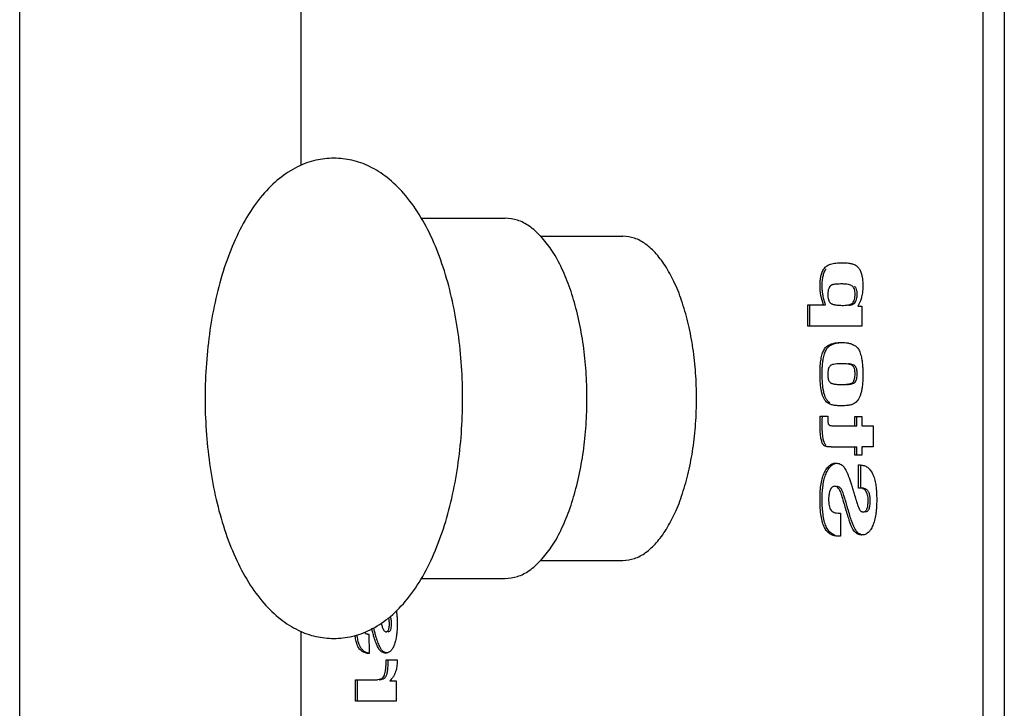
# Model space of a CAD drawing. Header units: millimetres. Extents: x 0 to 111311, y -48878 to -25280.
# Tile 223 of 244: x 106327.91 to 106336.11, y -28126.7 to -28120.97. Entities that reach past the tile are written whole.
import ezdxf

# ---------------------------------------------------------------- set-up
doc = ezdxf.new("R2010")
doc.units = ezdxf.units.MM

# ---------------------------------------------------------------- blocks, each defined once
blk = doc.blocks.new('A$C240905DC')
at = {"color": 7, "linetype": 'Continuous'}
for p, q in [((219.057, 1001.028), (219.057, 2421.028)), ((137.106, 1991.028), (137.106, 1431.028)), ((138.888, 1991.028), (138.888, 1431.028)), ((195.637, 1868.936), (195.637, 1991.028)), ((185.625, 1864.528), (178.652, 1864.528)), ((175.685, 1863.028), (168.851, 1863.028)), ((149.291, 1857.212), (148.967, 1857.212)), ((148.967, 1857.212), (148.967, 1855.55)), ((153.469, 1857.323), (151.98, 1857.323)), ((153.29, 1855.55), (153.29, 1857.323)), ((153.469, 1855.55), (153.469, 1857.323)), ((148.967, 1855.55), (153.469, 1855.55)), ((150.245, 1852.395), (150.694, 1852.409)), ((149.55, 1848.011), (148.967, 1848.011)), ((148.967, 1848.011), (148.967, 1847.251)), ((149.372, 1847.251), (149.372, 1848.011)), ((149.55, 1847.251), (149.55, 1848.011)), ((152.423, 1848.043), (151.793, 1848.043)), ((148.967, 1847.251), (148.02, 1847.251)), ((148.02, 1847.251), (148.02, 1845.478)), ((151.41, 1847.251), (149.372, 1847.251)), ((148.02, 1845.478), (148.967, 1845.478)), ((148.967, 1845.478), (148.967, 1844.81)), ((148.967, 1844.81), (149.55, 1844.81)), ((151.514, 1845.478), (149.372, 1845.478)), ((149.372, 1844.81), (149.372, 1845.478)), ((149.55, 1844.81), (149.55, 1845.478)), ((149.057, 1842.055), (149.057, 1843.979)), ((149.235, 1843.979), (149.107, 1843.979)), ((149.235, 1842.055), (149.235, 1843.979)), ((149.169, 1842.055), (149.235, 1842.055)), ((150.815, 1839.967), (150.735, 1839.967)), ((150.735, 1839.967), (150.735, 1838.043)), ((150.735, 1838.043), (150.866, 1838.043)), ((175.685, 1836.028), (168.851, 1836.028)), ((185.622, 1834.528), (178.652, 1834.528)), ((195.637, 1431.028), (195.637, 1830.121)), ((190.006, 1829.897), (189.961, 1828.281)), ((188.556, 1827.751), (187.635, 1827.751)), ((188.25, 1826.003), (187.727, 1826.003)), ((187.727, 1826.003), (187.727, 1824.315)), ((191.114, 1826.088), (189.545, 1826.088)), ((190.936, 1824.315), (190.936, 1826.088)), ((191.114, 1824.315), (191.114, 1826.088)), ((187.727, 1824.315), (191.114, 1824.315))]:
    blk.add_line(p, q, dxfattribs=at)
for points in [[(192.908, 1829.528), (191.405, 1829.703), (189.89, 1830.251), (188.395, 1831.211), (186.961, 1832.62), (185.668, 1834.447), (184.575, 1836.594), (183.695, 1838.972), (183.022, 1841.524), (182.549, 1844.2), (182.273, 1846.96), (182.191, 1849.76), (182.304, 1852.553), (182.612, 1855.294), (183.113, 1857.938), (183.81, 1860.444), (184.71, 1862.768), (185.81, 1864.842), (187.088, 1866.584), (188.485, 1867.917), (189.937, 1868.828), (191.416, 1869.356), (192.908, 1869.528)], [(192.908, 1869.528), (194.412, 1869.353), (195.927, 1868.805), (197.422, 1867.846), (198.856, 1866.436), (200.149, 1864.61), (201.242, 1862.463), (202.122, 1860.084), (202.795, 1857.533), (203.268, 1854.856), (203.544, 1852.096), (203.626, 1849.296), (203.512, 1846.503), (203.205, 1843.763), (202.704, 1841.118), (202.007, 1838.612), (201.107, 1836.289), (200.007, 1834.214), (198.729, 1832.472), (197.332, 1831.14), (195.88, 1830.228), (194.401, 1829.701), (192.908, 1829.528)], [(175.684, 1863.029), (175.698, 1863.043), (176.645, 1863.862), (177.637, 1864.361), (178.652, 1864.528)], [(165.235, 1860.428), (165.249, 1860.45), (166.069, 1861.557), (166.957, 1862.367), (167.893, 1862.862), (168.851, 1863.028)], [(175.684, 1836.028), (174.816, 1837.135), (174.02, 1838.532), (173.328, 1840.176), (172.755, 1842.028), (172.313, 1844.048), (172.013, 1846.19), (171.862, 1848.407), (171.862, 1850.649), (172.013, 1852.866), (172.313, 1855.008), (172.755, 1857.028), (173.328, 1858.881), (174.02, 1860.524), (174.816, 1861.922), (175.684, 1863.029)], [(149.177, 1860.317), (149.047, 1860.039), (148.953, 1859.71), (148.897, 1859.329), (148.878, 1858.894)], [(149.93, 1860.769), (149.674, 1860.698), (149.375, 1860.539), (149.177, 1860.317)], [(150.572, 1860.825), (150.31, 1860.817), (150.073, 1860.793), (149.93, 1860.769)], [(152.126, 1860.32), (151.91, 1860.54), (151.579, 1860.698), (151.133, 1860.793), (150.867, 1860.817), (150.572, 1860.825)], [(152.261, 1859.112), (152.246, 1859.334), (152.187, 1859.712), (152.087, 1860.041), (151.947, 1860.32)], [(152.444, 1858.907), (152.424, 1859.334), (152.365, 1859.712), (152.266, 1860.041), (152.126, 1860.32)], [(165.235, 1838.628), (164.518, 1839.982), (163.893, 1841.593), (163.39, 1843.399), (163.022, 1845.356), (162.798, 1847.416), (162.722, 1849.528), (162.798, 1851.64), (163.022, 1853.7), (163.39, 1855.657), (163.893, 1857.463), (164.518, 1859.074), (165.235, 1860.428)], [(148.878, 1858.894), (148.898, 1858.482)], [(149.348, 1858.194), (149.373, 1858.49), (149.444, 1858.708), (149.522, 1858.822)], [(149.522, 1858.822), (149.571, 1858.868)], [(149.526, 1858.194), (149.54, 1858.421), (149.582, 1858.609), (149.651, 1858.759), (149.749, 1858.868)], [(149.749, 1858.868), (149.887, 1858.946), (150.079, 1859.004), (150.324, 1859.039), (150.622, 1859.051)], [(150.622, 1859.051), (150.865, 1859.048)], [(150.865, 1859.048), (150.939, 1859.045), (151.188, 1859.027), (151.37, 1858.996), (151.435, 1858.977), (151.484, 1858.954)], [(151.484, 1858.954), (151.626, 1858.83), (151.722, 1858.659)], [(151.722, 1858.659), (151.755, 1858.551), (151.773, 1858.462)], [(152.158, 1857.323), (152.372, 1858.101), (152.444, 1858.907)], [(152.253, 1858.568), (152.262, 1858.738)], [(152.265, 1858.907), (152.261, 1859.112)], [(152.262, 1858.738), (152.265, 1858.907)], [(148.898, 1858.482), (148.904, 1858.428), (148.982, 1857.992), (149.005, 1857.905)], [(149.005, 1857.905), (149.061, 1857.724)], [(149.35, 1858.085), (149.348, 1858.194)], [(149.433, 1857.664), (149.37, 1857.892), (149.35, 1858.085)], [(149.719, 1857.488), (149.635, 1857.613), (149.575, 1857.772), (149.538, 1857.966), (149.526, 1858.194)], [(151.796, 1858.168), (151.783, 1857.941), (151.745, 1857.75), (151.681, 1857.594), (151.633, 1857.522)], [(151.773, 1858.462), (151.778, 1858.433), (151.791, 1858.305), (151.795, 1858.231)], [(151.795, 1858.231), (151.796, 1858.168)], [(152.102, 1857.697), (152.194, 1858.101), (152.237, 1858.397)], [(152.237, 1858.397), (152.253, 1858.568)], [(149.061, 1857.724), (149.111, 1857.586), (149.204, 1857.377)], [(149.204, 1857.377), (149.23, 1857.324)], [(149.23, 1857.324), (149.291, 1857.212)], [(149.541, 1857.488), (149.433, 1857.664)], [(149.556, 1857.473), (149.541, 1857.488)], [(150.055, 1857.284), (149.946, 1857.299), (149.696, 1857.376), (149.556, 1857.473)], [(150.492, 1857.271), (150.226, 1857.285), (150.01, 1857.325), (149.841, 1857.393), (149.719, 1857.488)], [(151.591, 1857.474), (151.529, 1857.426), (151.445, 1857.384), (151.34, 1857.349), (151.213, 1857.321), (150.895, 1857.283), (150.704, 1857.274), (150.492, 1857.271)], [(151.633, 1857.522), (151.591, 1857.474)], [(151.98, 1857.323), (152.046, 1857.512)], [(152.046, 1857.512), (152.102, 1857.697)], [(150.081, 1854.13), (149.736, 1854.025), (149.421, 1853.83), (149.301, 1853.703), (149.206, 1853.557)], [(150.667, 1854.182), (150.396, 1854.172), (150.151, 1854.143), (150.081, 1854.13)], [(152.111, 1853.58), (152.015, 1853.721), (151.895, 1853.843), (151.583, 1854.031), (151.173, 1854.144), (150.932, 1854.173), (150.667, 1854.182)], [(151.933, 1853.58), (151.837, 1853.721), (151.717, 1853.843), (151.405, 1854.031), (150.995, 1854.144), (150.754, 1854.173), (150.667, 1854.178)], [(149.206, 1853.557), (149.13, 1853.388), (149.063, 1853.193), (148.961, 1852.726), (148.94, 1852.583)], [(152.221, 1852.52), (152.183, 1852.794), (152.079, 1853.234), (151.933, 1853.58)], [(152.444, 1851.63), (152.423, 1852.259), (152.361, 1852.794), (152.257, 1853.234), (152.111, 1853.58)], [(148.94, 1852.583), (148.899, 1852.154), (148.883, 1851.779)], [(149.376, 1851.892), (149.41, 1852.014), (149.458, 1852.124)], [(149.458, 1852.124), (149.487, 1852.173)], [(149.487, 1852.173), (149.6, 1852.281), (149.787, 1852.36), (150.067, 1852.395)], [(149.526, 1851.584), (149.535, 1851.764), (149.561, 1851.923), (149.605, 1852.059), (149.666, 1852.173)], [(149.666, 1852.173), (149.754, 1852.264), (149.88, 1852.333), (150.043, 1852.376), (150.245, 1852.395)], [(150.694, 1852.409), (150.875, 1852.405), (150.945, 1852.402)], [(150.945, 1852.402), (151.038, 1852.396), (151.308, 1852.36), (151.416, 1852.333), (151.504, 1852.3), (151.574, 1852.261), (151.626, 1852.216)], [(151.626, 1852.216), (151.7, 1852.1), (151.754, 1851.944), (151.785, 1851.748), (151.794, 1851.618)], [(152.26, 1851.956), (152.245, 1852.259), (152.221, 1852.52)], [(148.879, 1851.591), (148.878, 1851.479)], [(148.878, 1851.479), (148.889, 1851.023), (148.92, 1850.616), (148.971, 1850.258), (149.043, 1849.949)], [(148.883, 1851.779), (148.879, 1851.591)], [(149.348, 1851.584), (149.364, 1851.823), (149.376, 1851.892)], [(149.349, 1851.492), (149.348, 1851.584)], [(149.517, 1850.871), (149.426, 1851.03), (149.369, 1851.255), (149.349, 1851.492)], [(149.695, 1850.871), (149.621, 1850.988), (149.568, 1851.146), (149.537, 1851.345), (149.526, 1851.584)], [(151.796, 1851.512), (151.785, 1851.303), (151.762, 1851.161)], [(151.794, 1851.618), (151.796, 1851.512)], [(152.214, 1850.548), (152.228, 1850.682), (152.256, 1851.125), (152.265, 1851.507)], [(152.265, 1851.63), (152.26, 1851.956)], [(152.265, 1851.507), (152.265, 1851.63)], [(152.295, 1849.981), (152.36, 1850.301), (152.406, 1850.682), (152.434, 1851.125), (152.444, 1851.63)], [(150.205, 1850.687), (150.086, 1850.695), (149.806, 1850.734), (149.623, 1850.794), (149.517, 1850.871)], [(150.661, 1850.681), (150.472, 1850.684), (150.303, 1850.692), (150.022, 1850.727), (149.911, 1850.753), (149.819, 1850.786), (149.748, 1850.825), (149.695, 1850.871)], [(151.624, 1850.871), (151.571, 1850.825), (151.498, 1850.786), (151.407, 1850.753), (151.296, 1850.727), (151.017, 1850.692), (150.849, 1850.684), (150.661, 1850.681)], [(151.762, 1851.161), (151.753, 1851.127), (151.699, 1850.984), (151.624, 1850.871)], [(152.117, 1849.981), (152.181, 1850.301), (152.214, 1850.548)], [(149.043, 1849.949), (149.133, 1849.685), (149.242, 1849.462), (149.369, 1849.282), (149.514, 1849.143)], [(151.639, 1849.153), (151.792, 1849.298), (151.923, 1849.484), (152.032, 1849.712), (152.117, 1849.981)], [(151.817, 1849.153), (151.971, 1849.298), (152.102, 1849.484), (152.21, 1849.712), (152.295, 1849.981)], [(149.514, 1849.143), (149.701, 1849.04), (149.955, 1848.966), (150.276, 1848.922), (150.517, 1848.91)], [(150.517, 1848.91), (150.664, 1848.907)], [(150.664, 1848.907), (151.044, 1848.922), (151.363, 1848.967), (151.621, 1849.044), (151.817, 1849.153)], [(151.793, 1848.043), (151.796, 1847.891), (151.796, 1847.788)], [(152.444, 1847.337), (152.438, 1847.67), (152.423, 1848.043)], [(151.74, 1847.368), (151.699, 1847.317), (151.63, 1847.281), (151.534, 1847.259), (151.41, 1847.251)], [(151.796, 1847.788), (151.793, 1847.648), (151.782, 1847.532), (151.765, 1847.439), (151.74, 1847.368)], [(152.192, 1846.224), (152.223, 1846.441), (152.246, 1846.699), (152.261, 1846.998), (152.265, 1847.337)], [(152.265, 1847.337), (152.259, 1847.67), (152.249, 1847.955)], [(152.37, 1846.224), (152.401, 1846.441), (152.424, 1846.699), (152.439, 1846.998), (152.444, 1847.337)], [(151.514, 1845.478), (151.746, 1845.488), (151.932, 1845.519), (152.071, 1845.572), (152.161, 1845.648)], [(151.954, 1845.616), (151.983, 1845.648)], [(151.983, 1845.648), (152.047, 1845.75), (152.103, 1845.88), (152.151, 1846.037), (152.192, 1846.224)], [(152.161, 1845.648), (152.225, 1845.75), (152.281, 1845.88), (152.33, 1846.037), (152.37, 1846.224)], [(149.107, 1843.979), (148.94, 1843.965), (148.783, 1843.928), (148.503, 1843.788), (148.265, 1843.559), (148.071, 1843.242), (147.92, 1842.836), (147.812, 1842.342), (147.762, 1841.94)], [(150.547, 1843.919), (150.486, 1843.854)], [(151.163, 1844.13), (150.954, 1844.113), (150.771, 1844.061), (150.615, 1843.975), (150.547, 1843.919)], [(151.898, 1843.359), (151.803, 1843.538), (151.703, 1843.694), (151.486, 1843.935), (151.246, 1844.081), (151.118, 1844.118), (151.11, 1844.119)], [(152.076, 1843.359), (151.981, 1843.538), (151.881, 1843.694), (151.664, 1843.935), (151.424, 1844.081), (151.296, 1844.118), (151.163, 1844.13)], [(150.486, 1843.854), (150.395, 1843.727), (150.299, 1843.555), (150.197, 1843.339), (150.089, 1843.078), (149.858, 1842.423), (149.734, 1842.029), (149.676, 1841.837)], [(152.217, 1842.109), (152.174, 1842.421), (152.059, 1842.932), (151.898, 1843.359)], [(152.444, 1841.145), (152.421, 1841.825), (152.352, 1842.421), (152.237, 1842.932), (152.076, 1843.359)], [(147.762, 1841.94), (147.747, 1841.759), (147.725, 1841.087)], [(148.26, 1841.034), (148.287, 1841.385), (148.36, 1841.65), (148.489, 1841.856), (148.692, 1842), (148.991, 1842.055)], [(148.439, 1841.034), (148.45, 1841.273), (148.484, 1841.481), (148.541, 1841.656), (148.621, 1841.8), (148.724, 1841.912), (148.85, 1841.991), (148.998, 1842.039), (149.169, 1842.055)], [(149.604, 1841.589), (149.451, 1841.071), (149.443, 1841.045)], [(149.631, 1841.682), (149.604, 1841.589)], [(149.676, 1841.837), (149.631, 1841.682)], [(150.125, 1840.324), (150.246, 1840.75), (150.355, 1841.123), (150.451, 1841.444)], [(150.304, 1840.324), (150.48, 1840.94), (150.63, 1841.444)], [(150.451, 1841.444), (150.63, 1841.886), (150.823, 1842.126), (151.041, 1842.206)], [(150.63, 1841.444), (150.689, 1841.622), (150.753, 1841.777), (150.821, 1841.908), (150.893, 1842.015), (151.049, 1842.158), (151.22, 1842.206)], [(151.22, 1842.206), (151.335, 1842.186), (151.436, 1842.128), (151.496, 1842.067)], [(151.496, 1842.067), (151.523, 1842.031), (151.596, 1841.897)], [(151.596, 1841.897), (151.65, 1841.748)], [(151.65, 1841.748), (151.655, 1841.733), (151.697, 1841.553), (151.722, 1841.355), (151.731, 1841.139)], [(152.265, 1841.145), (152.243, 1841.825), (152.217, 1842.109)], [(147.725, 1841.087), (147.746, 1840.444), (147.763, 1840.236)], [(148.4, 1840.241), (148.366, 1840.31), (148.29, 1840.591), (148.26, 1841.034)], [(148.854, 1840.072), (148.757, 1840.087), (148.673, 1840.132), (148.601, 1840.207), (148.543, 1840.313), (148.497, 1840.448), (148.465, 1840.613), (148.445, 1840.809), (148.439, 1841.034)], [(149.443, 1841.045), (149.322, 1840.672), (149.267, 1840.517), (149.218, 1840.392), (149.175, 1840.297), (149.138, 1840.232)], [(151.731, 1841.139), (151.719, 1840.847), (151.686, 1840.599), (151.629, 1840.395), (151.55, 1840.234)], [(152.076, 1838.775), (152.162, 1838.973), (152.237, 1839.2), (152.352, 1839.737), (152.421, 1840.386), (152.444, 1841.145)], [(152.216, 1840.063), (152.243, 1840.386), (152.265, 1841.145)], [(147.763, 1840.236), (147.808, 1839.871), (147.91, 1839.369), (148.052, 1838.94)], [(148.676, 1840.072), (148.487, 1840.138), (148.4, 1840.241)], [(149.138, 1840.232), (149.079, 1840.162), (149.012, 1840.112), (148.937, 1840.082), (148.854, 1840.072)], [(149.8, 1839.279), (149.962, 1839.771), (150.125, 1840.324)], [(149.978, 1839.279), (150.14, 1839.771), (150.304, 1840.324)], [(151.55, 1840.234), (151.437, 1840.116), (151.276, 1840.033), (151.069, 1839.984), (150.815, 1839.967)], [(151.898, 1838.775), (151.984, 1838.973), (152.059, 1839.2), (152.174, 1839.737), (152.216, 1840.063)], [(149.407, 1838.458), (149.473, 1838.553), (149.583, 1838.748), (149.692, 1838.99), (149.8, 1839.279)], [(149.541, 1838.403), (149.652, 1838.553), (149.762, 1838.748), (149.87, 1838.99), (149.978, 1839.279)], [(148.052, 1838.94), (148.139, 1838.754), (148.234, 1838.593), (148.395, 1838.395)], [(148.395, 1838.395), (148.449, 1838.345), (148.569, 1838.259), (148.697, 1838.197), (148.834, 1838.16), (148.848, 1838.158)], [(148.848, 1838.158), (148.979, 1838.148)], [(148.896, 1838.153), (149.111, 1838.212), (149.316, 1838.354)], [(148.979, 1838.148), (149.289, 1838.212), (149.541, 1838.403)], [(149.316, 1838.354), (149.363, 1838.403)], [(149.363, 1838.403), (149.407, 1838.458)], [(150.866, 1838.043), (151.069, 1838.055), (151.258, 1838.089), (151.59, 1838.226), (151.863, 1838.454), (151.977, 1838.603), (152.076, 1838.775)], [(151.247, 1838.143), (151.412, 1838.226), (151.685, 1838.454), (151.799, 1838.603), (151.898, 1838.775)], [(168.851, 1836.028), (167.893, 1836.194), (166.957, 1836.689), (166.069, 1837.5), (165.249, 1838.606), (165.235, 1838.628)], [(178.652, 1834.528), (177.637, 1834.696), (176.645, 1835.195), (175.698, 1836.014), (175.684, 1836.028)], [(187.684, 1831.655), (187.653, 1831.303), (187.638, 1830.781)], [(187.707, 1831.825), (187.698, 1831.762), (187.684, 1831.655)], [(187.638, 1830.781), (187.65, 1830.303)], [(188.107, 1830.774), (188.133, 1831.089), (188.176, 1831.242)], [(188.176, 1831.242), (188.205, 1831.305), (188.233, 1831.35)], [(188.286, 1830.774), (188.292, 1830.946), (188.312, 1831.094), (188.346, 1831.219), (188.355, 1831.244)], [(188.97, 1830.791), (188.921, 1830.623), (188.875, 1830.48), (188.83, 1830.36)], [(187.65, 1830.303), (187.653, 1830.242), (187.687, 1829.867)], [(188.11, 1830.656), (188.107, 1830.774)], [(188.387, 1830.094), (188.261, 1830.139), (188.179, 1830.26), (188.127, 1830.459), (188.11, 1830.656)], [(188.565, 1830.094), (188.5, 1830.104), (188.443, 1830.136), (188.356, 1830.262), (188.325, 1830.358), (188.303, 1830.475), (188.29, 1830.613), (188.286, 1830.774)], [(188.805, 1830.303), (188.773, 1830.242), (188.711, 1830.159), (188.641, 1830.11), (188.565, 1830.094)], [(188.83, 1830.36), (188.805, 1830.303)], [(189.061, 1828.794), (189.094, 1828.86), (189.254, 1829.244), (189.418, 1829.748), (189.502, 1830.051)], [(189.115, 1828.594), (189.193, 1828.712), (189.272, 1828.86), (189.432, 1829.244), (189.596, 1829.748), (189.697, 1830.114)], [(189.502, 1830.051), (189.586, 1830.373)], [(189.697, 1830.114), (189.764, 1830.373)], [(190.286, 1829.973), (190.247, 1829.95), (190.135, 1829.91), (190.067, 1829.9)], [(190.364, 1830.038), (190.342, 1830.016), (190.286, 1829.973)], [(187.687, 1829.867), (187.7, 1829.763), (187.778, 1829.343), (187.887, 1828.981)], [(190.067, 1829.9), (190.006, 1829.897)], [(190.758, 1828.935), (190.875, 1829.286), (190.958, 1829.711), (190.964, 1829.75)], [(190.936, 1828.935), (191.053, 1829.286), (191.136, 1829.711), (191.145, 1829.775)], [(190.964, 1829.75), (190.973, 1829.823)], [(187.887, 1828.981), (187.945, 1828.842)], [(187.945, 1828.842), (187.953, 1828.825), (188.025, 1828.69), (188.188, 1828.484), (188.377, 1828.361), (188.481, 1828.33), (188.492, 1828.328)], [(188.492, 1828.328), (188.592, 1828.32)], [(188.505, 1828.326), (188.566, 1828.337), (188.704, 1828.389), (188.827, 1828.474), (188.894, 1828.541)], [(188.592, 1828.32), (188.744, 1828.337), (188.882, 1828.389), (189.005, 1828.474), (189.115, 1828.594)], [(188.894, 1828.541), (188.937, 1828.594)], [(188.937, 1828.594), (188.996, 1828.682)], [(188.996, 1828.682), (189.015, 1828.712), (189.061, 1828.794)], [(189.961, 1828.281), (190.131, 1828.296), (190.288, 1828.33), (190.559, 1828.456), (190.775, 1828.658), (190.862, 1828.787), (190.936, 1828.935)], [(189.962, 1828.297), (190.11, 1828.33), (190.381, 1828.456), (190.471, 1828.526)], [(190.471, 1828.526), (190.597, 1828.658), (190.684, 1828.787), (190.758, 1828.935)], [(187.635, 1827.751), (187.637, 1827.679), (187.639, 1827.541)], [(187.639, 1827.541), (187.685, 1827.091), (187.802, 1826.684), (187.865, 1826.542)], [(188.383, 1827.469), (188.38, 1827.591), (188.379, 1827.685), (188.378, 1827.751)], [(188.561, 1827.469), (188.559, 1827.561), (188.556, 1827.751)], [(188.41, 1827.003), (188.383, 1827.469)], [(188.548, 1826.424), (188.468, 1826.661), (188.41, 1827.003)], [(188.726, 1826.424), (188.658, 1826.614), (188.608, 1826.853), (188.575, 1827.138), (188.561, 1827.469)], [(187.865, 1826.542), (187.991, 1826.321), (188.181, 1826.075)], [(188.181, 1826.075), (188.25, 1826.003)], [(188.572, 1826.379), (188.548, 1826.424)], [(189.132, 1826.101), (189.031, 1826.115), (188.795, 1826.188), (188.639, 1826.294), (188.572, 1826.379)], [(189.545, 1826.088), (189.387, 1826.094), (189.245, 1826.109), (189.008, 1826.172), (188.835, 1826.277), (188.726, 1826.424)]]:
    blk.add_spline(points, degree=3, dxfattribs=at)

msp = doc.modelspace()

# ---------------------------------------------------------------- block references
at = {"xscale": -0.1000000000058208, "yscale": 0.09999999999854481, "zscale": 0.1}
msp.add_blockref('A$C240905DC', (106349.8174, -28309.0724), dxfattribs=at)

doc.saveas('drawing.dxf')
